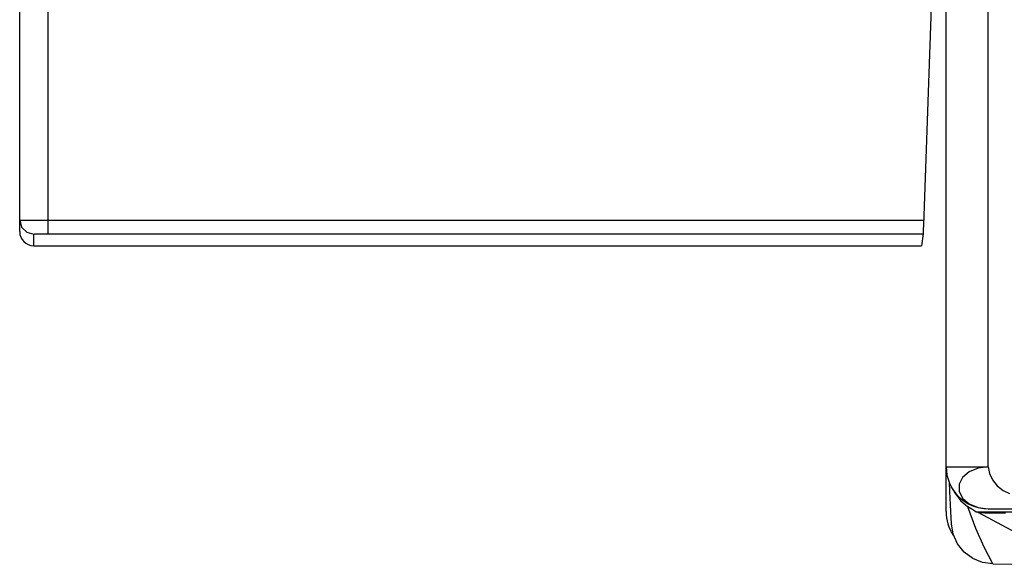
# Model space of a CAD drawing. Header units: millimetres. Extents: x 0 to 600, y 0 to 600.
# Tile 33 of 48: x 249 to 284, y 417 to 437. Entities that reach past the tile are written whole.
import ezdxf

# ---------------------------------------------------------------- set-up
doc = ezdxf.new("R2010")
doc.units = ezdxf.units.MM
doc.header["$LTSCALE"] = 39.111111
doc.layers.get('0').update_dxf_attribs({"linetype": 'CONTINUOUS'})

msp = doc.modelspace()

# ---------------------------------------------------------------- linework, layer by layer
at = {"color": 7, "linetype": 'CONTINUOUS'}
for p, q in [((248.502, 429.016), (248.502, 514.954)), ((249.502, 438.051), (249.502, 428.942)), ((281.503, 419.05), (281.503, 438.052)), ((280.981, 437.458), (280.694, 429.242)), ((283.003, 420.65), (283.003, 437.551)), ((248.502, 429.427), (248.569, 429.177)), ((248.502, 429.427), (248.518, 429.427)), ((248.518, 429.427), (248.569, 429.426)), ((248.569, 429.426), (248.661, 429.426)), ((248.661, 429.426), (248.792, 429.425)), ((248.792, 429.425), (248.956, 429.425)), ((248.956, 429.425), (249.138, 429.425)), ((249.138, 429.425), (249.322, 429.425)), ((249.322, 429.425), (280.701, 429.424)), ((248.569, 429.177), (248.752, 428.994)), ((248.752, 428.994), (249.002, 428.927)), ((249.229, 428.94), (249.32, 428.941)), ((249.32, 428.941), (249.412, 428.942)), ((249.412, 428.942), (249.502, 428.942)), ((249.502, 428.942), (280.683, 428.942)), ((280.683, 428.942), (280.625, 428.516)), ((280.685, 428.983), (280.683, 428.942)), ((280.689, 429.087), (280.685, 428.983)), ((280.694, 429.242), (280.689, 429.087)), ((249.002, 428.927), (249.01, 428.93)), ((249.002, 428.516), (249.002, 428.927)), ((249.01, 428.93), (249.036, 428.933)), ((249.036, 428.933), (249.081, 428.935)), ((249.081, 428.935), (249.147, 428.938)), ((249.147, 428.938), (249.229, 428.94)), ((249.002, 428.516), (280.627, 428.516)), ((281.503, 420.65), (283.003, 420.65)), ((282.644, 420.599), (282.329, 420.465)), ((283.003, 420.65), (282.644, 420.599)), ((283.003, 420.65), (283.046, 420.409)), ((282.091, 420.27), (281.966, 420.025)), ((282.329, 420.465), (282.091, 420.27)), ((283.046, 420.409), (283.158, 420.177)), ((283.158, 420.177), (283.324, 419.969)), ((281.635, 419.761), (281.619, 420.103)), ((281.756, 419.836), (281.801, 419.728)), ((281.966, 420.025), (281.972, 419.762)), ((283.324, 419.969), (283.531, 419.802)), ((281.668, 419.058), (281.635, 419.761)), ((281.801, 419.728), (282.01, 419.446)), ((281.972, 419.762), (282.096, 419.52)), ((282.096, 419.52), (282.329, 419.323)), ((283.531, 419.802), (283.762, 419.691)), ((282.01, 419.446), (282.272, 419.224)), ((282.558, 418.454), (282.272, 419.224)), ((282.413, 419.132), (282.272, 419.224)), ((282.329, 419.323), (282.644, 419.195)), ((282.556, 419.041), (282.413, 419.132)), ((282.644, 419.195), (283.003, 419.15)), ((283.003, 419.15), (285.504, 419.15)), ((281.689, 418.611), (281.668, 419.058)), ((282.556, 419.041), (285.582, 419.041)), ((282.641, 419.017), (282.556, 419.041)), ((284.002, 418.297), (282.641, 419.017)), ((282.641, 419.017), (282.675, 419.015)), ((282.675, 419.015), (282.759, 419.014)), ((282.759, 419.014), (282.882, 419.012)), ((282.882, 419.012), (283.034, 419.011)), ((283.034, 419.011), (283.209, 419.011)), ((283.209, 419.011), (283.404, 419.01)), ((283.404, 419.01), (283.619, 419.01)), ((281.754, 418.245), (281.689, 418.611)), ((282.862, 417.785), (282.558, 418.454)), ((281.912, 417.9), (281.754, 418.245)), ((282.147, 417.608), (281.912, 417.9)), ((283.168, 417.189), (282.862, 417.785)), ((282.449, 417.384), (282.147, 417.608)), ((282.801, 417.24), (282.449, 417.384)), ((283.168, 417.189), (282.801, 417.24)), ((283.168, 417.189), (284.409, 417.176))]:
    msp.add_line(p, q, dxfattribs=at)
for centre, radius, end in [((249.002, 429.016), 0.5, 270), ((283.003, 420.65), 1.5, 270), ((283.003, 419.05), 1.5, 213.855)]:
    msp.add_arc(centre, radius, 180, end, dxfattribs=at)

doc.saveas('drawing.dxf')
